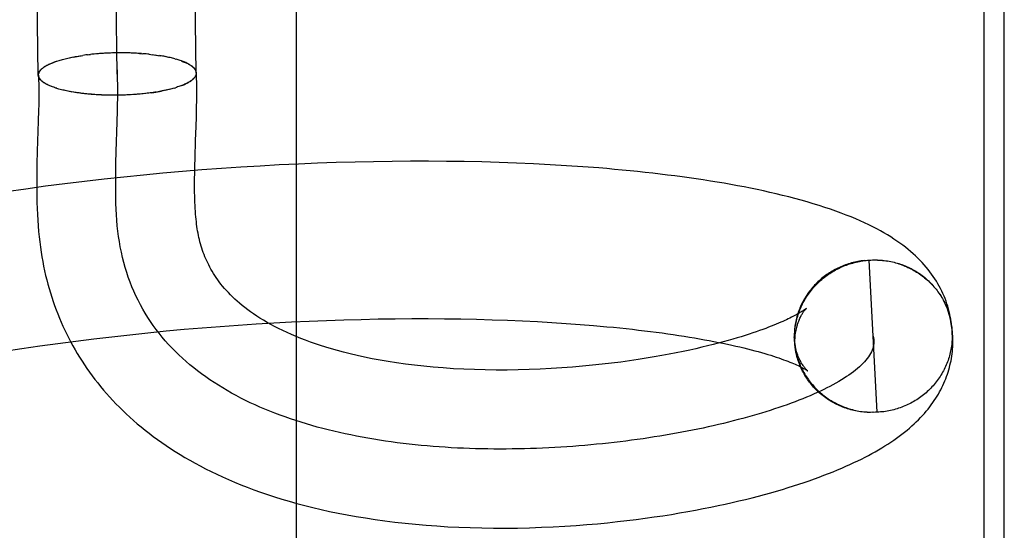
# Model space of a CAD drawing. Header units: inches. Extents: x 0 to 184, y 0 to 119.
# Tile 101 of 114: x 110.3338 to 110.4585, y 44.6129 to 44.6775. Entities that reach past the tile are written whole.
import ezdxf

# ---------------------------------------------------------------- set-up
doc = ezdxf.new("R2010")
doc.units = ezdxf.units.IN
doc.header["$LTSCALE"] = 10.121375
doc.header["$MEASUREMENT"] = 0
doc.linetypes.add('HIDDEN', pattern=[0.2, 0.1, -0.1])
doc.layers.add('DEFAULT_2', color=8, linetype='HIDDEN')

msp = doc.modelspace()

# ---------------------------------------------------------------- linework, layer by layer
at = {"layer": 'DEFAULT_2', "color": 8, "linetype": 'HIDDEN'}
for p, q in [((110.33611, 44.6705), (110.3339, 44.84588)), ((110.35611, 44.67075), (110.3539, 44.84604)), ((110.34611, 44.67062), (110.34405, 44.83339)), ((110.36881, 44.45813), (110.36881, 44.83313)), ((110.45588, 44.8331), (110.45588, 44.45816)), ((110.45846, 44.46103), (110.45846, 44.83024)), ((110.33951, 44.67255), (110.3397, 44.6726)), ((110.33968, 44.67259), (110.33987, 44.67264)), ((110.33984, 44.67263), (110.34005, 44.67268)), ((110.34001, 44.67267), (110.34023, 44.67272)), ((110.34019, 44.67271), (110.34041, 44.67276)), ((110.34054, 44.67278), (110.34177, 44.67298)), ((110.34233, 44.67306), (110.34254, 44.67308)), ((110.34252, 44.67308), (110.34274, 44.67311)), ((110.34294, 44.67313), (110.34271, 44.6731)), ((110.34314, 44.67315), (110.3429, 44.67312)), ((110.34334, 44.67317), (110.34309, 44.67314)), ((110.34354, 44.67318), (110.34329, 44.67316)), ((110.34375, 44.6732), (110.34349, 44.67318)), ((110.34396, 44.67321), (110.34368, 44.67319)), ((110.34416, 44.67323), (110.34388, 44.67321)), ((110.34437, 44.67324), (110.34408, 44.67322)), ((110.34458, 44.67325), (110.34428, 44.67323)), ((110.34479, 44.67326), (110.34448, 44.67325)), ((110.345, 44.67327), (110.34469, 44.67326)), ((110.34521, 44.67328), (110.34489, 44.67327)), ((110.34542, 44.67329), (110.34509, 44.67328)), ((110.34563, 44.6733), (110.34529, 44.67328)), ((110.34584, 44.6733), (110.3455, 44.67329)), ((110.34605, 44.6733), (110.3457, 44.67329)), ((110.34626, 44.67331), (110.34591, 44.6733)), ((110.34647, 44.67331), (110.34611, 44.6733)), ((110.34668, 44.67331), (110.34633, 44.6733)), ((110.3469, 44.67331), (110.34655, 44.6733)), ((110.34711, 44.6733), (110.34677, 44.6733)), ((110.34732, 44.6733), (110.34699, 44.6733)), ((110.34753, 44.6733), (110.34721, 44.6733)), ((110.34773, 44.67329), (110.34743, 44.67329)), ((110.34794, 44.67328), (110.34765, 44.67329)), ((110.34815, 44.67327), (110.34787, 44.67328)), ((110.34836, 44.67326), (110.34808, 44.67327)), ((110.34856, 44.67325), (110.3483, 44.67326)), ((110.34877, 44.67324), (110.34851, 44.67325)), ((110.35016, 44.67313), (110.35038, 44.6731)), ((110.35035, 44.67311), (110.35058, 44.67307)), ((110.35054, 44.67308), (110.35077, 44.67305)), ((110.35073, 44.67306), (110.35097, 44.67302)), ((110.35092, 44.67304), (110.35116, 44.67299)), ((110.3511, 44.67301), (110.35135, 44.67297)), ((110.35129, 44.67298), (110.35153, 44.67294)), ((110.35164, 44.67293), (110.35147, 44.67296)), ((110.35182, 44.6729), (110.35153, 44.67294)), ((110.35199, 44.67287), (110.35172, 44.67291)), ((110.35216, 44.67284), (110.3519, 44.67288)), ((110.35233, 44.6728), (110.35208, 44.67284)), ((110.35249, 44.67277), (110.35225, 44.67281)), ((110.35265, 44.67274), (110.35242, 44.67277)), ((110.35281, 44.6727), (110.35259, 44.67274)), ((110.35297, 44.67266), (110.35276, 44.6727)), ((110.35312, 44.67263), (110.35292, 44.67266)), ((110.35327, 44.67259), (110.35308, 44.67262)), ((110.35342, 44.67255), (110.35324, 44.67259)), ((110.35339, 44.67254), (110.35354, 44.6725)), ((110.33741, 44.67184), (110.33757, 44.67191)), ((110.33752, 44.67189), (110.33769, 44.67196)), ((110.33764, 44.67195), (110.33781, 44.67201)), ((110.33776, 44.672), (110.33793, 44.67206)), ((110.33789, 44.67205), (110.33805, 44.67211)), ((110.33802, 44.6721), (110.33818, 44.67216)), ((110.35575, 44.67), (110.35566, 44.66994)), ((110.35581, 44.67006), (110.35572, 44.66999)), ((110.33769, 44.66909), (110.33753, 44.66915)), ((110.33781, 44.66904), (110.33765, 44.6691)), ((110.33793, 44.669), (110.33777, 44.66905)), ((110.33806, 44.66895), (110.33789, 44.669)), ((110.33819, 44.66891), (110.33802, 44.66895)), ((110.33832, 44.66886), (110.33816, 44.66891)), ((110.33846, 44.66882), (110.33832, 44.66886)), ((110.35241, 44.66861), (110.35217, 44.66856)), ((110.35258, 44.66865), (110.35234, 44.6686)), ((110.35274, 44.66869), (110.35251, 44.66864)), ((110.3529, 44.66873), (110.35268, 44.66868)), ((110.35305, 44.66877), (110.35285, 44.66872)), ((110.3532, 44.66881), (110.35301, 44.66876)), ((110.35335, 44.66885), (110.35317, 44.66881)), ((110.35332, 44.66885), (110.35349, 44.6689)), ((110.33988, 44.66845), (110.33968, 44.6685)), ((110.34005, 44.66842), (110.33985, 44.66847)), ((110.34023, 44.66839), (110.34002, 44.66843)), ((110.34042, 44.66835), (110.34019, 44.6684)), ((110.3406, 44.66832), (110.34037, 44.66837)), ((110.34073, 44.66831), (110.34055, 44.66834)), ((110.34091, 44.66828), (110.3406, 44.66832)), ((110.3411, 44.66825), (110.34079, 44.66829)), ((110.34129, 44.66823), (110.34098, 44.66826)), ((110.34148, 44.6682), (110.34118, 44.66823)), ((110.34167, 44.66818), (110.34137, 44.66821)), ((110.34187, 44.66815), (110.34157, 44.66818)), ((110.34207, 44.66813), (110.34177, 44.66816)), ((110.34226, 44.66811), (110.34198, 44.66813)), ((110.34247, 44.66809), (110.34218, 44.66811)), ((110.34267, 44.66807), (110.34239, 44.66809)), ((110.34287, 44.66806), (110.3426, 44.66807)), ((110.34308, 44.66804), (110.34281, 44.66805)), ((110.34329, 44.66802), (110.34302, 44.66804)), ((110.3435, 44.66801), (110.34324, 44.66802)), ((110.34371, 44.668), (110.34345, 44.66801)), ((110.34392, 44.66799), (110.34367, 44.668)), ((110.34413, 44.66798), (110.34389, 44.66798)), ((110.34566, 44.66794), (110.34542, 44.66795)), ((110.34589, 44.66794), (110.34564, 44.66794)), ((110.34611, 44.66794), (110.34585, 44.66794)), ((110.34632, 44.66795), (110.34607, 44.66795)), ((110.34652, 44.66795), (110.34629, 44.66795)), ((110.34737, 44.66798), (110.34716, 44.66797)), ((110.3478, 44.668), (110.34755, 44.66799)), ((110.34801, 44.66802), (110.34775, 44.668)), ((110.34823, 44.66803), (110.34795, 44.66801)), ((110.34835, 44.66804), (110.34815, 44.66802)), ((110.34855, 44.66805), (110.34823, 44.66803)), ((110.34875, 44.66807), (110.34844, 44.66805)), ((110.34895, 44.66809), (110.34865, 44.66806)), ((110.34915, 44.66811), (110.34886, 44.66808)), ((110.34934, 44.66813), (110.34907, 44.6681)), ((110.34954, 44.66815), (110.34928, 44.66812)), ((110.34973, 44.66817), (110.34948, 44.66814)), ((110.34992, 44.66819), (110.34969, 44.66816)), ((110.35011, 44.66821), (110.34989, 44.66819)), ((110.3503, 44.66824), (110.35009, 44.66821)), ((110.35048, 44.66826), (110.3503, 44.66824)), ((110.35048, 44.66826), (110.35173, 44.66847)), ((110.35208, 44.66854), (110.35181, 44.66849)), ((110.35225, 44.66858), (110.35199, 44.66853)), ((110.35613, 44.66522), (110.35616, 44.66654)), ((110.33614, 44.66605), (110.33611, 44.66465)), ((110.34611, 44.66455), (110.34615, 44.66603)), ((110.35609, 44.66397), (110.35613, 44.66522)), ((110.33611, 44.66465), (110.33598, 44.66089)), ((110.34599, 44.66082), (110.34611, 44.66455)), ((110.33598, 44.66089), (110.33594, 44.65928)), ((110.34595, 44.65933), (110.34599, 44.66082)), ((110.35594, 44.65898), (110.35597, 44.66001)), ((110.35592, 44.65798), (110.35594, 44.65898)), ((110.3593, 44.65868), (110.35684, 44.65849)), ((110.36175, 44.65884), (110.3593, 44.65868)), ((110.3642, 44.65899), (110.36175, 44.65884)), ((110.36663, 44.65912), (110.3642, 44.65899)), ((110.36905, 44.65924), (110.36663, 44.65912)), ((110.37146, 44.65934), (110.36905, 44.65924)), ((110.37385, 44.65942), (110.37146, 44.65934)), ((110.37623, 44.65949), (110.37385, 44.65942)), ((110.37858, 44.65954), (110.37623, 44.65949)), ((110.38092, 44.65957), (110.37858, 44.65954)), ((110.38324, 44.65959), (110.38092, 44.65957)), ((110.38554, 44.65959), (110.38324, 44.65959)), ((110.38782, 44.65958), (110.38554, 44.65959)), ((110.39007, 44.65955), (110.38782, 44.65958)), ((110.39229, 44.6595), (110.39007, 44.65955)), ((110.3945, 44.65944), (110.39229, 44.6595)), ((110.39667, 44.65936), (110.3945, 44.65944)), ((110.39882, 44.65927), (110.39667, 44.65936)), ((110.40093, 44.65916), (110.39882, 44.65927)), ((110.40302, 44.65903), (110.40093, 44.65916)), ((110.40508, 44.65889), (110.40302, 44.65903)), ((110.34694, 44.65759), (110.34445, 44.65733)), ((110.34942, 44.65784), (110.34694, 44.65759)), ((110.3519, 44.65808), (110.34942, 44.65784)), ((110.35437, 44.65829), (110.3519, 44.65808)), ((110.35684, 44.65849), (110.35437, 44.65829)), ((110.33701, 44.65642), (110.33453, 44.65608)), ((110.33949, 44.65674), (110.33701, 44.65642)), ((110.34197, 44.65704), (110.33949, 44.65674)), ((110.34445, 44.65733), (110.34197, 44.65704)), ((110.33453, 44.65608), (110.33206, 44.65573)), ((110.44054, 44.64701), (110.44094, 44.64705)), ((110.44074, 44.64703), (110.44115, 44.64707)), ((110.44095, 44.64705), (110.44136, 44.64708)), ((110.44236, 44.62784), (110.44136, 44.64708)), ((110.45123, 44.64095), (110.45158, 44.63982)), ((110.35687, 44.63852), (110.35915, 44.6387)), ((110.35915, 44.6387), (110.36142, 44.63887)), ((110.36142, 44.63887), (110.36369, 44.63902)), ((110.36369, 44.63902), (110.36594, 44.63915)), ((110.36594, 44.63915), (110.36818, 44.63927)), ((110.36818, 44.63927), (110.37041, 44.63937)), ((110.37041, 44.63937), (110.37263, 44.63946)), ((110.37263, 44.63946), (110.37482, 44.63953)), ((110.37482, 44.63953), (110.377, 44.63959)), ((110.377, 44.63959), (110.37916, 44.63964)), ((110.37916, 44.63964), (110.3813, 44.63967)), ((110.3813, 44.63967), (110.38342, 44.63968)), ((110.38342, 44.63968), (110.38551, 44.63968)), ((110.38551, 44.63968), (110.38757, 44.63967)), ((110.38757, 44.63967), (110.38961, 44.63964)), ((110.38961, 44.63964), (110.39161, 44.6396)), ((110.39161, 44.6396), (110.39359, 44.63955)), ((110.39359, 44.63955), (110.39554, 44.63948)), ((110.39554, 44.63948), (110.39745, 44.6394)), ((110.39745, 44.6394), (110.39932, 44.63931)), ((110.39932, 44.63931), (110.40116, 44.6392)), ((110.40116, 44.6392), (110.40296, 44.63908)), ((110.40296, 44.63908), (110.40473, 44.63895)), ((110.40473, 44.63895), (110.40645, 44.63881)), ((110.34542, 44.6374), (110.34771, 44.63765)), ((110.34771, 44.63765), (110.35, 44.63789)), ((110.35, 44.63789), (110.35229, 44.63812)), ((110.35229, 44.63812), (110.35458, 44.63833)), ((110.35458, 44.63833), (110.35687, 44.63852)), ((110.43186, 44.63754), (110.43186, 44.63734)), ((110.45184, 44.63809), (110.45186, 44.63764)), ((110.45194, 44.6364), (110.45193, 44.63752)), ((110.33404, 44.6359), (110.3363, 44.63623)), ((110.3363, 44.63623), (110.33857, 44.63654)), ((110.33857, 44.63654), (110.34085, 44.63684)), ((110.34085, 44.63684), (110.34313, 44.63713)), ((110.34313, 44.63713), (110.34542, 44.6374)), ((110.43189, 44.63673), (110.43193, 44.63634)), ((110.43191, 44.63653), (110.43196, 44.63613)), ((110.43193, 44.63633), (110.43198, 44.63593)), ((110.3318, 44.63555), (110.33404, 44.6359)), ((110.43196, 44.63612), (110.43201, 44.63573)), ((110.43199, 44.63592), (110.43205, 44.63553)), ((110.43211, 44.63526), (110.43203, 44.63572)), ((110.43207, 44.63552), (110.43215, 44.63508)), ((110.43219, 44.63492), (110.43214, 44.63513)), ((110.44194, 44.62783), (110.44152, 44.62782)), ((110.44215, 44.62783), (110.44173, 44.62782)), ((110.44236, 44.62784), (110.44194, 44.62782)), ((110.44257, 44.62785), (110.44215, 44.62783))]:
    msp.add_line(p, q, dxfattribs=at)
for points in [[(110.3386, 44.6723), (110.33874, 44.67234), (110.33889, 44.67239), (110.33904, 44.67243), (110.33919, 44.67247), (110.33935, 44.67251), (110.33951, 44.67255)], [(110.34036, 44.67275), (110.3406, 44.67279), (110.34078, 44.67283), (110.34098, 44.67286)], [(110.34117, 44.67289), (110.34137, 44.67292), (110.34156, 44.67295), (110.34177, 44.67298)], [(110.34234, 44.67306), (110.34215, 44.67304), (110.34196, 44.67301), (110.34177, 44.67298)], [(110.34917, 44.67321), (110.34897, 44.67323), (110.34873, 44.67324)], [(110.34894, 44.67323), (110.34915, 44.67321), (110.34936, 44.67319)], [(110.35016, 44.67313), (110.34997, 44.67315), (110.34977, 44.67317), (110.34957, 44.67318), (110.34937, 44.6732)], [(110.35614, 44.67077), (110.35614, 44.67079), (110.35613, 44.67084), (110.35612, 44.6709), (110.35611, 44.67096), (110.35609, 44.67101), (110.35607, 44.67107), (110.35604, 44.67112), (110.35601, 44.67118), (110.35597, 44.67124), (110.35593, 44.67129), (110.35588, 44.67135), (110.35583, 44.6714), (110.35578, 44.67145), (110.35572, 44.67151), (110.35566, 44.67156), (110.35559, 44.67161), (110.35552, 44.67167), (110.35544, 44.67172), (110.35536, 44.67177), (110.35528, 44.67182), (110.35519, 44.67187), (110.3551, 44.67192), (110.35501, 44.67197), (110.35491, 44.67202), (110.3548, 44.67207), (110.35469, 44.67211), (110.35458, 44.67216), (110.35447, 44.67221), (110.35435, 44.67225), (110.35423, 44.6723), (110.3541, 44.67234), (110.35397, 44.67238), (110.35384, 44.67243), (110.3537, 44.67247), (110.35356, 44.67251)], [(110.33611, 44.6705), (110.33611, 44.6705), (110.33611, 44.67056), (110.33612, 44.67062), (110.33613, 44.67068), (110.33615, 44.67074), (110.33617, 44.6708), (110.3362, 44.67086), (110.33623, 44.67092), (110.33627, 44.67098), (110.33631, 44.67104), (110.33636, 44.6711), (110.33641, 44.67116), (110.33647, 44.67122), (110.33653, 44.67128), (110.3366, 44.67134), (110.33667, 44.67139), (110.33675, 44.67145), (110.33683, 44.67151), (110.33691, 44.67157), (110.337, 44.67162), (110.3371, 44.67168), (110.3372, 44.67173), (110.3373, 44.67179), (110.33741, 44.67184)], [(110.33614, 44.67048), (110.33614, 44.67051), (110.33614, 44.67056), (110.33615, 44.67062), (110.33616, 44.67068), (110.33617, 44.67074), (110.3362, 44.6708), (110.33622, 44.67086), (110.33625, 44.67091), (110.33629, 44.67097), (110.33633, 44.67103), (110.33637, 44.67109), (110.33642, 44.67114), (110.33647, 44.6712), (110.33653, 44.67126), (110.33659, 44.67131), (110.33666, 44.67137), (110.33673, 44.67143), (110.33681, 44.67148), (110.33689, 44.67154), (110.33698, 44.67159), (110.33706, 44.67165), (110.33716, 44.6717), (110.33726, 44.67175), (110.33736, 44.6718), (110.33746, 44.67186)], [(110.33815, 44.67215), (110.33832, 44.6722), (110.33845, 44.67225)], [(110.33829, 44.6722), (110.33843, 44.67225), (110.33858, 44.67229)], [(110.34615, 44.66603), (110.34616, 44.66677), (110.34617, 44.66759), (110.34617, 44.6684), (110.34617, 44.6692), (110.34616, 44.67001), (110.34613, 44.6708), (110.3461, 44.67159)], [(110.35423, 44.67228), (110.35436, 44.67223), (110.35448, 44.67219), (110.3546, 44.67214), (110.35471, 44.67209), (110.35482, 44.67204), (110.35493, 44.67199), (110.35503, 44.67194), (110.35513, 44.67189), (110.35522, 44.67183), (110.35531, 44.67178), (110.35539, 44.67173), (110.35547, 44.67167), (110.35555, 44.67162), (110.35562, 44.67156), (110.35569, 44.67151), (110.35575, 44.67145), (110.3558, 44.67139), (110.35586, 44.67134), (110.3559, 44.67128), (110.35594, 44.67122), (110.35598, 44.67117), (110.35602, 44.67111), (110.35604, 44.67105), (110.35607, 44.67099), (110.35608, 44.67093), (110.3561, 44.67087), (110.35611, 44.67081), (110.35611, 44.67076), (110.35611, 44.67075)], [(110.33758, 44.66914), (110.33742, 44.6692), (110.33731, 44.66925), (110.3372, 44.6693), (110.3371, 44.66935), (110.33701, 44.66941), (110.33692, 44.66946), (110.33683, 44.66951), (110.33675, 44.66957), (110.33667, 44.66963), (110.3366, 44.66968), (110.33654, 44.66974), (110.33647, 44.6698), (110.33642, 44.66985), (110.33636, 44.66991), (110.33632, 44.66997), (110.33627, 44.67003), (110.33624, 44.67009), (110.3362, 44.67014), (110.33618, 44.6702), (110.33615, 44.67026), (110.33613, 44.67032), (110.33612, 44.67038), (110.33611, 44.67044), (110.33611, 44.6705)], [(110.33614, 44.67048), (110.33615, 44.66993), (110.33617, 44.66932), (110.33617, 44.66869), (110.33617, 44.66805), (110.33617, 44.6674), (110.33616, 44.66673), (110.33614, 44.66605)], [(110.33747, 44.66919), (110.33736, 44.66924), (110.33726, 44.66929), (110.33716, 44.66934), (110.33707, 44.66939), (110.33698, 44.66944), (110.33689, 44.6695), (110.33681, 44.66955), (110.33674, 44.6696), (110.33666, 44.66966), (110.3366, 44.66971), (110.33653, 44.66977), (110.33648, 44.66982), (110.33642, 44.66988), (110.33637, 44.66993), (110.33633, 44.66999), (110.33629, 44.67005), (110.33625, 44.6701), (110.33622, 44.67016), (110.3362, 44.67022), (110.33618, 44.67027), (110.33616, 44.67033), (110.33615, 44.67039), (110.33614, 44.67045), (110.33614, 44.67048)], [(110.35569, 44.66995), (110.35559, 44.66988), (110.35551, 44.66982), (110.35544, 44.66977), (110.35536, 44.66971), (110.35527, 44.66966), (110.35518, 44.6696), (110.35508, 44.66955), (110.35498, 44.66949), (110.35488, 44.66944), (110.35477, 44.66939), (110.35466, 44.66933), (110.35454, 44.66928), (110.35442, 44.66923), (110.3543, 44.66918), (110.35417, 44.66913), (110.35404, 44.66908), (110.3539, 44.66903), (110.35376, 44.66899), (110.35362, 44.66894), (110.35347, 44.6689)], [(110.35429, 44.66917), (110.35441, 44.66922), (110.35453, 44.66927), (110.35464, 44.66932), (110.35475, 44.66937), (110.35486, 44.66942), (110.35496, 44.66947), (110.35506, 44.66952), (110.35515, 44.66957), (110.35524, 44.66962), (110.35533, 44.66968), (110.35541, 44.66973), (110.35548, 44.66978), (110.35556, 44.66984), (110.35563, 44.66989)], [(110.35611, 44.67075), (110.35611, 44.6707), (110.3561, 44.67064), (110.35609, 44.67058), (110.35608, 44.67052), (110.35606, 44.67046), (110.35603, 44.6704), (110.356, 44.67034), (110.35597, 44.67028), (110.35593, 44.67023), (110.35588, 44.67017), (110.35583, 44.67011), (110.35578, 44.67005)], [(110.35581, 44.67006), (110.35586, 44.67011), (110.35591, 44.67017), (110.35595, 44.67022), (110.35599, 44.67028), (110.35602, 44.67033), (110.35605, 44.67039), (110.35608, 44.67045), (110.3561, 44.6705), (110.35612, 44.67056), (110.35613, 44.67062), (110.35614, 44.67067), (110.35614, 44.67073), (110.35614, 44.67077)], [(110.35616, 44.66654), (110.35617, 44.66723), (110.35617, 44.66794), (110.35617, 44.66868), (110.35617, 44.66943), (110.35615, 44.67022), (110.35614, 44.67077)], [(110.33953, 44.66853), (110.33937, 44.66857), (110.3392, 44.6686), (110.33904, 44.66864), (110.33889, 44.66869), (110.33873, 44.66873), (110.33858, 44.66877), (110.33844, 44.66881), (110.33829, 44.66886)], [(110.3397, 44.66849), (110.33952, 44.66854), (110.33936, 44.66858)], [(110.34544, 44.66794), (110.34521, 44.66794), (110.34499, 44.66795), (110.34477, 44.66795), (110.34455, 44.66796), (110.34433, 44.66797), (110.34411, 44.66797)], [(110.34759, 44.66799), (110.34734, 44.66798), (110.34714, 44.66797), (110.34693, 44.66796), (110.34673, 44.66796), (110.34652, 44.66795)], [(110.35107, 44.66835), (110.35088, 44.66832), (110.35068, 44.66829), (110.35048, 44.66826)], [(110.35191, 44.66851), (110.35163, 44.66845), (110.35145, 44.66842), (110.35126, 44.66839)], [(110.35597, 44.66001), (110.35604, 44.6622), (110.35609, 44.66397)], [(110.33594, 44.65928), (110.33593, 44.65846), (110.33591, 44.65763), (110.33591, 44.6568), (110.33591, 44.65598), (110.33592, 44.65517), (110.33594, 44.65438), (110.33596, 44.65361), (110.336, 44.65285), (110.33604, 44.65212), (110.33609, 44.65141), (110.33615, 44.65072), (110.33621, 44.65004), (110.33629, 44.64938), (110.33637, 44.64874), (110.33646, 44.64811), (110.33656, 44.64749), (110.33667, 44.64689), (110.33679, 44.6463), (110.33691, 44.64572), (110.33704, 44.64515), (110.33718, 44.64459), (110.33732, 44.64404), (110.33748, 44.64349), (110.33764, 44.64294), (110.33781, 44.6424), (110.33799, 44.64186), (110.33818, 44.64133), (110.33837, 44.6408), (110.33857, 44.64027), (110.33879, 44.63975), (110.33901, 44.63924), (110.33923, 44.63872), (110.33947, 44.63822), (110.33971, 44.63772), (110.33996, 44.63722), (110.34022, 44.63672), (110.34049, 44.63623), (110.34077, 44.63575), (110.34105, 44.63527), (110.34134, 44.63479), (110.34165, 44.63431), (110.34196, 44.63384), (110.34227, 44.63338), (110.3426, 44.63291), (110.34294, 44.63245), (110.34328, 44.632), (110.34364, 44.63154), (110.344, 44.6311), (110.34437, 44.63065), (110.34475, 44.63021), (110.34514, 44.62977), (110.34554, 44.62934), (110.34595, 44.62891), (110.34638, 44.62848), (110.34681, 44.62806), (110.34725, 44.62763), (110.3477, 44.62722), (110.34817, 44.6268), (110.34864, 44.62639), (110.34913, 44.62599), (110.34963, 44.62558), (110.35014, 44.62518), (110.35066, 44.62479), (110.35119, 44.6244), (110.35174, 44.62401), (110.3523, 44.62362), (110.35287, 44.62324), (110.35346, 44.62287), (110.35406, 44.62249), (110.35468, 44.62212), (110.35531, 44.62176), (110.35596, 44.6214), (110.35662, 44.62104), (110.3573, 44.62069), (110.358, 44.62034), (110.35871, 44.62), (110.35945, 44.61966), (110.3602, 44.61932), (110.36097, 44.619), (110.36176, 44.61867), (110.36257, 44.61835), (110.3634, 44.61804), (110.36425, 44.61774), (110.36513, 44.61744), (110.36602, 44.61715), (110.36694, 44.61686), (110.36789, 44.61658), (110.36886, 44.61631), (110.36985, 44.61604), (110.37087, 44.61579), (110.37192, 44.61554), (110.37299, 44.6153), (110.37409, 44.61508), (110.37522, 44.61486), (110.37637, 44.61465), (110.37755, 44.61446), (110.37876, 44.61427), (110.38, 44.6141), (110.38127, 44.61394), (110.38256, 44.6138), (110.38388, 44.61367), (110.38523, 44.61355), (110.38659, 44.61345), (110.38798, 44.61336), (110.38939, 44.61329), (110.39082, 44.61324), (110.39228, 44.6132), (110.39376, 44.61318), (110.39526, 44.61318), (110.39679, 44.61319), (110.39831, 44.61323), (110.39983, 44.61328), (110.40133, 44.61334), (110.4028, 44.61343), (110.40422, 44.61352), (110.4056, 44.61363), (110.40692, 44.61374), (110.40821, 44.61386), (110.40945, 44.614), (110.41066, 44.61413), (110.41184, 44.61428), (110.41299, 44.61443), (110.41412, 44.61459), (110.41522, 44.61475), (110.41629, 44.61492), (110.41733, 44.6151), (110.41836, 44.61528), (110.41935, 44.61546), (110.42033, 44.61564), (110.42127, 44.61583), (110.4222, 44.61602), (110.4231, 44.61622), (110.42399, 44.61642), (110.42485, 44.61662), (110.42569, 44.61682), (110.42651, 44.61703), (110.42731, 44.61723), (110.4281, 44.61744), (110.42887, 44.61765), (110.42962, 44.61787), (110.43035, 44.61808), (110.43107, 44.6183), (110.43176, 44.61852), (110.43245, 44.61874), (110.43311, 44.61896), (110.43376, 44.61918), (110.4344, 44.61941), (110.43501, 44.61963), (110.43562, 44.61986), (110.4362, 44.62008), (110.43677, 44.62031), (110.43733, 44.62054), (110.43787, 44.62077), (110.4384, 44.621), (110.43891, 44.62123), (110.43941, 44.62146), (110.43989, 44.62169), (110.44036, 44.62192), (110.44082, 44.62215), (110.44127, 44.62238), (110.4417, 44.62262), (110.44212, 44.62285), (110.44254, 44.62309), (110.44294, 44.62333), (110.44333, 44.62357), (110.44372, 44.62381), (110.44409, 44.62406), (110.44445, 44.6243), (110.44481, 44.62455), (110.44515, 44.62481), (110.44549, 44.62506), (110.44582, 44.62532), (110.44614, 44.62557), (110.44644, 44.62583), (110.44674, 44.6261), (110.44703, 44.62636), (110.44731, 44.62663), (110.44759, 44.62689), (110.44785, 44.62716), (110.4481, 44.62743), (110.44834, 44.6277), (110.44857, 44.62797), (110.4488, 44.62824), (110.44901, 44.62851), (110.44921, 44.62879), (110.44941, 44.62906), (110.44959, 44.62933), (110.44977, 44.6296), (110.44994, 44.62987), (110.45011, 44.63014), (110.45026, 44.63041), (110.45041, 44.63069), (110.45055, 44.63097), (110.45068, 44.63124), (110.45081, 44.63152), (110.45093, 44.6318), (110.45105, 44.63208), (110.45115, 44.63236), (110.45125, 44.63264)], [(110.34638, 44.64943), (110.34628, 44.65009), (110.3462, 44.65076), (110.34612, 44.65144), (110.34606, 44.65213), (110.34601, 44.65282), (110.34598, 44.65352), (110.34595, 44.65423), (110.34593, 44.65495), (110.34591, 44.65567), (110.34591, 44.65639), (110.34591, 44.65712), (110.34592, 44.65786), (110.34593, 44.65859), (110.34595, 44.65933)], [(110.45186, 44.63764), (110.45185, 44.63793), (110.45184, 44.63826), (110.45181, 44.6386), (110.45178, 44.63893), (110.45174, 44.63927), (110.45168, 44.6396), (110.45162, 44.63993), (110.45155, 44.64026), (110.45148, 44.64059), (110.45139, 44.64092), (110.45129, 44.64125), (110.45119, 44.64157), (110.45108, 44.64189), (110.45096, 44.64222), (110.45083, 44.64253), (110.45069, 44.64285), (110.45054, 44.64316), (110.45038, 44.64348), (110.45022, 44.64379), (110.45004, 44.6441), (110.44986, 44.64441), (110.44967, 44.64471), (110.44946, 44.64501), (110.44925, 44.64531), (110.44903, 44.64561), (110.4488, 44.64591), (110.44856, 44.6462), (110.44831, 44.64649), (110.44805, 44.64678), (110.44778, 44.64706), (110.4475, 44.64734), (110.44721, 44.64762), (110.4469, 44.64789), (110.44659, 44.64817), (110.44627, 44.64844), (110.44594, 44.64871), (110.44559, 44.64897), (110.44523, 44.64923), (110.44486, 44.64949), (110.44448, 44.64975), (110.44408, 44.65001), (110.44366, 44.65027), (110.44322, 44.65053), (110.44277, 44.65078), (110.4423, 44.65104), (110.44181, 44.65129), (110.4413, 44.65155), (110.44077, 44.6518), (110.44022, 44.65205), (110.43964, 44.6523), (110.43905, 44.65255), (110.43843, 44.65279), (110.43779, 44.65304), (110.43713, 44.65328), (110.43645, 44.65352), (110.43574, 44.65376), (110.43501, 44.65399), (110.43427, 44.65422), (110.4335, 44.65445), (110.43273, 44.65466), (110.43195, 44.65488), (110.43115, 44.65508), (110.43036, 44.65528), (110.42956, 44.65547), (110.42877, 44.65566), (110.42796, 44.65583), (110.42715, 44.65601), (110.42633, 44.65617), (110.42551, 44.65634), (110.42467, 44.6565), (110.42382, 44.65665), (110.42296, 44.6568), (110.4221, 44.65695), (110.42123, 44.65709), (110.42034, 44.65723), (110.41945, 44.65736), (110.41856, 44.65749), (110.41765, 44.65762), (110.41673, 44.65774), (110.41581, 44.65785), (110.41488, 44.65797), (110.41393, 44.65808), (110.41298, 44.65818), (110.41202, 44.65829), (110.41106, 44.65838), (110.41008, 44.65848), (110.4091, 44.65857), (110.4081, 44.65866), (110.4071, 44.65874), (110.40508, 44.65889)], [(110.43342, 44.64101), (110.43342, 44.64101), (110.43342, 44.64101), (110.43341, 44.641), (110.43339, 44.64099), (110.43337, 44.64097), (110.43335, 44.64095), (110.43332, 44.64093), (110.43328, 44.6409), (110.43323, 44.64087), (110.43318, 44.64083), (110.43312, 44.64079), (110.43305, 44.64074), (110.43298, 44.64069), (110.43289, 44.64063), (110.4328, 44.64057), (110.43269, 44.64051), (110.43258, 44.64044), (110.43246, 44.64036), (110.43232, 44.64029), (110.43218, 44.64021), (110.43203, 44.64012), (110.43186, 44.64004), (110.43169, 44.63994), (110.43151, 44.63985), (110.43131, 44.63975), (110.4311, 44.63965), (110.43088, 44.63955), (110.43065, 44.63944), (110.43041, 44.63933), (110.43015, 44.63922), (110.42987, 44.6391), (110.42958, 44.63898), (110.42928, 44.63885), (110.42895, 44.63872), (110.42861, 44.63859), (110.42825, 44.63845), (110.42786, 44.63831), (110.42746, 44.63817), (110.42704, 44.63802), (110.4266, 44.63787), (110.42614, 44.63772), (110.42565, 44.63756), (110.42515, 44.6374), (110.42461, 44.63724), (110.42406, 44.63708), (110.42348, 44.63691), (110.42287, 44.63675), (110.42224, 44.63658), (110.42157, 44.63641), (110.42088, 44.63623), (110.42016, 44.63606), (110.4194, 44.63588), (110.41861, 44.63571), (110.41778, 44.63553), (110.41692, 44.63536), (110.41602, 44.63518), (110.41509, 44.63501), (110.41412, 44.63484), (110.41312, 44.63467), (110.41208, 44.63451), (110.411, 44.63435), (110.40989, 44.63419), (110.40873, 44.63405), (110.40754, 44.63391), (110.40631, 44.63378), (110.40505, 44.63365), (110.40375, 44.63354), (110.40242, 44.63344), (110.40106, 44.63336), (110.39969, 44.63329), (110.39829, 44.63324), (110.39689, 44.6332), (110.39549, 44.63318), (110.39409, 44.63318), (110.39271, 44.6332), (110.39135, 44.63323), (110.39001, 44.63328), (110.38869, 44.63335), (110.3874, 44.63344), (110.38614, 44.63354), (110.38492, 44.63366), (110.38374, 44.63379), (110.3826, 44.63393), (110.3815, 44.63409), (110.38044, 44.63425), (110.37941, 44.63442), (110.37841, 44.63461), (110.37744, 44.63481), (110.37651, 44.63501), (110.37562, 44.63522), (110.37478, 44.63543), (110.37399, 44.63564), (110.37325, 44.63585), (110.37254, 44.63606), (110.37186, 44.63628), (110.3712, 44.6365), (110.37057, 44.63672), (110.36995, 44.63694), (110.36935, 44.63718), (110.36876, 44.63742), (110.36819, 44.63766), (110.36762, 44.63791), (110.36708, 44.63817), (110.36655, 44.63842), (110.36604, 44.63869), (110.36555, 44.63895), (110.36508, 44.63921), (110.36463, 44.63948), (110.36419, 44.63974), (110.36378, 44.64001), (110.36338, 44.64028), (110.36299, 44.64054), (110.36263, 44.64081), (110.36227, 44.64108), (110.36194, 44.64135), (110.36161, 44.64162), (110.3613, 44.64189), (110.361, 44.64216), (110.36071, 44.64243), (110.36044, 44.6427), (110.36018, 44.64297), (110.35993, 44.64324), (110.35969, 44.64351), (110.35946, 44.64379), (110.35924, 44.64406), (110.35903, 44.64433), (110.35883, 44.6446), (110.35864, 44.64487), (110.35847, 44.64513), (110.3583, 44.6454), (110.35813, 44.64567), (110.35798, 44.64594), (110.35784, 44.6462), (110.3577, 44.64647), (110.35757, 44.64673), (110.35744, 44.647), (110.35733, 44.64726), (110.35722, 44.64752), (110.35711, 44.64779), (110.35701, 44.64805), (110.35692, 44.64832), (110.35683, 44.64859), (110.35674, 44.64886), (110.35666, 44.64913), (110.35659, 44.64941), (110.35652, 44.64968), (110.35646, 44.64995), (110.3564, 44.65022), (110.35635, 44.65049), (110.35629, 44.65077), (110.35625, 44.65105), (110.3562, 44.65133), (110.35616, 44.65163), (110.35613, 44.65193), (110.35609, 44.65225), (110.35606, 44.65257), (110.35603, 44.65291), (110.35601, 44.65327), (110.35598, 44.65363), (110.35596, 44.65401), (110.35595, 44.6544), (110.35593, 44.65481), (110.35592, 44.65522), (110.35591, 44.65565), (110.35591, 44.6561), (110.35591, 44.65655), (110.35591, 44.65701), (110.35591, 44.65749), (110.35592, 44.65798)], [(110.44186, 44.63746), (110.4419, 44.63727), (110.44193, 44.63708), (110.44195, 44.63689), (110.44195, 44.6367), (110.44193, 44.63651), (110.4419, 44.63631), (110.44186, 44.63612), (110.4418, 44.63591), (110.44172, 44.6357), (110.44163, 44.63549), (110.44152, 44.63528), (110.4414, 44.63507), (110.44126, 44.63486), (110.44111, 44.63465), (110.44094, 44.63443), (110.44076, 44.63422), (110.44056, 44.63401), (110.44035, 44.6338), (110.44012, 44.63359), (110.43988, 44.63338), (110.43963, 44.63317), (110.43936, 44.63296), (110.43908, 44.63275), (110.43879, 44.63255), (110.43848, 44.63234), (110.43816, 44.63213), (110.43783, 44.63193), (110.43749, 44.63172), (110.43713, 44.63152), (110.43676, 44.63132), (110.43638, 44.63111), (110.43599, 44.63091), (110.43559, 44.63071), (110.43517, 44.63051), (110.43474, 44.63032), (110.43431, 44.63012), (110.43386, 44.62993), (110.4334, 44.62973), (110.43293, 44.62954), (110.43245, 44.62935), (110.43196, 44.62916), (110.43146, 44.62898), (110.43095, 44.62879), (110.43043, 44.62861), (110.4299, 44.62843), (110.42936, 44.62825), (110.42881, 44.62807), (110.42826, 44.6279), (110.42769, 44.62773), (110.42712, 44.62756), (110.42654, 44.62739), (110.42595, 44.62722), (110.42535, 44.62706), (110.42474, 44.6269), (110.42413, 44.62674), (110.42351, 44.62658), (110.42288, 44.62643), (110.42225, 44.62628), (110.4216, 44.62613), (110.42095, 44.62599), (110.4203, 44.62584), (110.41964, 44.6257), (110.41897, 44.62557), (110.41829, 44.62544), (110.41761, 44.62531), (110.41693, 44.62518), (110.41624, 44.62506), (110.41554, 44.62494), (110.41484, 44.62482), (110.41413, 44.62471), (110.41342, 44.6246), (110.4127, 44.62449), (110.41198, 44.62439), (110.41126, 44.62429), (110.41053, 44.62419), (110.4098, 44.6241), (110.40906, 44.62402), (110.40832, 44.62393), (110.40758, 44.62385), (110.40683, 44.62378), (110.40608, 44.62371), (110.40533, 44.62364), (110.40457, 44.62358), (110.40381, 44.62352), (110.40305, 44.62346), (110.40229, 44.62341), (110.40153, 44.62337), (110.40076, 44.62333), (110.39999, 44.62329), (110.39923, 44.62326), (110.39846, 44.62324), (110.39769, 44.62321), (110.39691, 44.6232), (110.39614, 44.62319), (110.39537, 44.62318), (110.39459, 44.62318), (110.39382, 44.62318), (110.39305, 44.62319), (110.39227, 44.6232), (110.3915, 44.62322), (110.39073, 44.62325), (110.38996, 44.62328), (110.38919, 44.62331), (110.38842, 44.62335), (110.38765, 44.6234), (110.38688, 44.62345), (110.38612, 44.62351), (110.38535, 44.62357), (110.38459, 44.62364), (110.38383, 44.62372), (110.38308, 44.6238), (110.38232, 44.62389), (110.38157, 44.62398), (110.38082, 44.62408), (110.38008, 44.62419), (110.37934, 44.6243), (110.3786, 44.62442), (110.37786, 44.62454), (110.37713, 44.62468), (110.3764, 44.62481), (110.37568, 44.62496), (110.37496, 44.62511), (110.37425, 44.62527), (110.37354, 44.62543), (110.37283, 44.62561), (110.37213, 44.62578), (110.37144, 44.62597), (110.37075, 44.62616), (110.37006, 44.62636), (110.36939, 44.62657), (110.36871, 44.62678), (110.36805, 44.62701), (110.36739, 44.62724), (110.36674, 44.62747), (110.36609, 44.62772), (110.36545, 44.62797), (110.36482, 44.62823), (110.36419, 44.62849), (110.36357, 44.62877), (110.36296, 44.62905), (110.36236, 44.62934), (110.36177, 44.62964), (110.36118, 44.62994), (110.3606, 44.63026), (110.36003, 44.63058), (110.35947, 44.63091), (110.35892, 44.63125), (110.35837, 44.63159), (110.35784, 44.63195), (110.35731, 44.63231), (110.3568, 44.63269), (110.35629, 44.63307), (110.35579, 44.63345), (110.35531, 44.63385), (110.35483, 44.63426), (110.35437, 44.63467), (110.35391, 44.6351), (110.35347, 44.63553), (110.35303, 44.63597), (110.35261, 44.63642), (110.3522, 44.63688), (110.3518, 44.63735), (110.35141, 44.63783), (110.35104, 44.63832), (110.35067, 44.63882), (110.35032, 44.63932), (110.34998, 44.63984), (110.34966, 44.64036), (110.34934, 44.6409), (110.34904, 44.64144), (110.34875, 44.642), (110.34848, 44.64256), (110.34822, 44.64314), (110.34797, 44.64372), (110.34773, 44.64431), (110.34751, 44.64492), (110.34731, 44.64553), (110.34712, 44.64615), (110.34694, 44.64679), (110.34678, 44.64743), (110.34663, 44.64809), (110.3465, 44.64875), (110.34638, 44.64943)], [(110.44073, 44.64702), (110.44033, 44.64698), (110.44013, 44.64695), (110.43993, 44.64691), (110.43972, 44.64687), (110.43952, 44.64683), (110.43932, 44.64678), (110.43912, 44.64673), (110.43892, 44.64667), (110.43872, 44.64661), (110.43853, 44.64654), (110.43833, 44.64648), (110.43814, 44.6464), (110.43795, 44.64633), (110.43776, 44.64625), (110.43757, 44.64616), (110.43738, 44.64608), (110.4372, 44.64598), (110.43702, 44.64589), (110.43684, 44.64579), (110.43666, 44.64569), (110.43648, 44.64558), (110.43631, 44.64547), (110.43614, 44.64536), (110.43597, 44.64525), (110.4358, 44.64513), (110.43564, 44.645), (110.43548, 44.64488), (110.43532, 44.64475), (110.43517, 44.64462), (110.43501, 44.64448), (110.43486, 44.64434), (110.43472, 44.6442), (110.43457, 44.64406), (110.43443, 44.64391), (110.4343, 44.64376), (110.43416, 44.64361), (110.43403, 44.64345), (110.43391, 44.6433), (110.43378, 44.64314), (110.43366, 44.64297), (110.43354, 44.64281), (110.43343, 44.64264), (110.43332, 44.64247), (110.43322, 44.6423), (110.43311, 44.64213), (110.43301, 44.64195), (110.43292, 44.64177), (110.43283, 44.6416), (110.43274, 44.64141), (110.43266, 44.64123), (110.43258, 44.64105), (110.4325, 44.64086), (110.43243, 44.64067), (110.43237, 44.64048), (110.4323, 44.64029), (110.43224, 44.6401), (110.43219, 44.63991), (110.43214, 44.63972), (110.43209, 44.63952), (110.43205, 44.63933), (110.43201, 44.63913), (110.43198, 44.63893), (110.43195, 44.63874), (110.43192, 44.63854), (110.4319, 44.63834), (110.43189, 44.63814), (110.43187, 44.63794), (110.43187, 44.63774), (110.43186, 44.63754)], [(110.43189, 44.63695), (110.43189, 44.63715), (110.43189, 44.63736), (110.43189, 44.63756), (110.4319, 44.63777), (110.43191, 44.63797), (110.43193, 44.63818), (110.43195, 44.63838), (110.43198, 44.63859), (110.43201, 44.63879), (110.43204, 44.639), (110.43208, 44.6392), (110.43213, 44.6394), (110.43218, 44.6396), (110.43223, 44.6398), (110.43229, 44.64), (110.43235, 44.6402), (110.43242, 44.64039), (110.43249, 44.64059), (110.43256, 44.64078), (110.43264, 44.64097), (110.43272, 44.64116), (110.43281, 44.64135), (110.4329, 44.64154), (110.433, 44.64173), (110.4331, 44.64191), (110.4332, 44.64209), (110.43331, 44.64227), (110.43342, 44.64245), (110.43354, 44.64262), (110.43366, 44.64279), (110.43378, 44.64296), (110.4339, 44.64313), (110.43403, 44.6433), (110.43417, 44.64346), (110.4343, 44.64362), (110.43445, 44.64377), (110.43459, 44.64393), (110.43474, 44.64408), (110.43489, 44.64423), (110.43504, 44.64437), (110.4352, 44.64451), (110.43536, 44.64465), (110.43552, 44.64479), (110.43568, 44.64492), (110.43585, 44.64505), (110.43602, 44.64517), (110.4362, 44.6453), (110.43637, 44.64541), (110.43655, 44.64553), (110.43673, 44.64564), (110.43692, 44.64575), (110.4371, 44.64585), (110.43729, 44.64595), (110.43748, 44.64604), (110.43767, 44.64614), (110.43787, 44.64622), (110.43806, 44.64631), (110.43826, 44.64639), (110.43846, 44.64646), (110.43866, 44.64653), (110.43886, 44.6466), (110.43906, 44.64667), (110.43927, 44.64672), (110.43947, 44.64678), (110.43968, 44.64683), (110.43989, 44.64688), (110.4401, 44.64692), (110.44031, 44.64696), (110.44052, 44.64699)], [(110.44116, 44.64707), (110.44157, 44.64709), (110.44179, 44.6471), (110.442, 44.64711), (110.44221, 44.6471), (110.44242, 44.6471), (110.44263, 44.64709), (110.44284, 44.64708), (110.44305, 44.64706), (110.44326, 44.64703), (110.44347, 44.64701), (110.44368, 44.64698), (110.44388, 44.64694), (110.44409, 44.6469), (110.44429, 44.64686), (110.4445, 44.64681), (110.4447, 44.64676), (110.4449, 44.6467), (110.4451, 44.64664), (110.4453, 44.64658), (110.4455, 44.64651), (110.4457, 44.64643), (110.44589, 44.64636), (110.44608, 44.64628), (110.44627, 44.64619), (110.44646, 44.6461), (110.44665, 44.64601), (110.44683, 44.64591), (110.44701, 44.64581), (110.44719, 44.64571), (110.44737, 44.6456), (110.44754, 44.64549), (110.44772, 44.64538), (110.44789, 44.64526), (110.44805, 44.64514), (110.44822, 44.64501), (110.44838, 44.64488), (110.44854, 44.64475), (110.44869, 44.64461), (110.44885, 44.64448), (110.44899, 44.64433), (110.44914, 44.64419), (110.44928, 44.64404), (110.44942, 44.64389)], [(110.44136, 44.64708), (110.44157, 44.64709), (110.44178, 44.6471), (110.44199, 44.6471), (110.44221, 44.6471), (110.44242, 44.64709), (110.44263, 44.64708), (110.44284, 44.64707), (110.44304, 44.64705), (110.44325, 44.64702), (110.44346, 44.647), (110.44367, 44.64696)], [(110.44469, 44.64674), (110.44489, 44.64668), (110.4451, 44.64662), (110.44529, 44.64656), (110.44549, 44.64649), (110.44569, 44.64641), (110.44588, 44.64634), (110.44607, 44.64626), (110.44626, 44.64617), (110.44645, 44.64608), (110.44664, 44.64599), (110.44682, 44.64589), (110.447, 44.64579), (110.44718, 44.64569), (110.44736, 44.64558), (110.44754, 44.64547), (110.44771, 44.64535), (110.44788, 44.64524), (110.44804, 44.64511), (110.44821, 44.64499), (110.44837, 44.64486), (110.44853, 44.64473), (110.44868, 44.64459), (110.44884, 44.64446), (110.44899, 44.64431), (110.44913, 44.64417), (110.44927, 44.64402), (110.44941, 44.64387), (110.44955, 44.64372), (110.44968, 44.64356), (110.44981, 44.6434), (110.44994, 44.64324), (110.45006, 44.64308), (110.45018, 44.64291), (110.45029, 44.64275), (110.45041, 44.64257), (110.45051, 44.6424), (110.45062, 44.64223), (110.45072, 44.64205), (110.45081, 44.64187), (110.4509, 44.64169), (110.45099, 44.64151), (110.45107, 44.64132), (110.45115, 44.64114), (110.45123, 44.64095)], [(110.4503, 44.64276), (110.45041, 44.64259), (110.45052, 44.64241), (110.45062, 44.64224), (110.45072, 44.64206), (110.45081, 44.64188), (110.45091, 44.64169), (110.45099, 44.64151), (110.45108, 44.64132), (110.45115, 44.64114), (110.45123, 44.64095)], [(110.43196, 44.63637), (110.43195, 44.63656), (110.43195, 44.63678), (110.43195, 44.637), (110.43196, 44.63722), (110.43197, 44.63743), (110.43199, 44.63763), (110.43202, 44.63783), (110.43205, 44.63803), (110.43209, 44.63822), (110.43213, 44.6384), (110.43217, 44.63858), (110.43221, 44.63875), (110.43226, 44.63891), (110.43231, 44.63906), (110.43236, 44.63921), (110.43242, 44.63935), (110.43247, 44.63949), (110.43252, 44.63961), (110.43258, 44.63973), (110.43263, 44.63985), (110.43269, 44.63995), (110.43274, 44.64006), (110.43279, 44.64015), (110.43284, 44.64024), (110.43289, 44.64032), (110.43294, 44.6404), (110.43299, 44.64048), (110.43304, 44.64054), (110.43308, 44.64061), (110.43312, 44.64067), (110.43316, 44.64072), (110.4332, 44.64077), (110.43324, 44.64081), (110.43327, 44.64085), (110.4333, 44.64089), (110.43333, 44.64092), (110.43335, 44.64094), (110.43337, 44.64097), (110.43339, 44.64098), (110.4334, 44.641), (110.43341, 44.64101), (110.43342, 44.64101)], [(110.40645, 44.63881), (110.40812, 44.63866), (110.40895, 44.63859), (110.40976, 44.6385), (110.41056, 44.63842), (110.41135, 44.63833), (110.41212, 44.63824), (110.41289, 44.63815), (110.41364, 44.63806), (110.41438, 44.63796), (110.41511, 44.63787), (110.41583, 44.63777), (110.41653, 44.63766), (110.41722, 44.63756), (110.4179, 44.63746), (110.41857, 44.63735), (110.41922, 44.63724), (110.41985, 44.63713), (110.42048, 44.63702), (110.42109, 44.63691), (110.42168, 44.63679), (110.42227, 44.63668), (110.42283, 44.63656), (110.42339, 44.63645), (110.42393, 44.63633), (110.42445, 44.63621), (110.42496, 44.6361), (110.42546, 44.63598), (110.42593, 44.63586), (110.4264, 44.63574), (110.42685, 44.63562), (110.42728, 44.63551), (110.4277, 44.63539), (110.42811, 44.63527), (110.4285, 44.63516), (110.42887, 44.63504), (110.42923, 44.63493), (110.42957, 44.63482), (110.4299, 44.63471), (110.43021, 44.6346), (110.43051, 44.63449), (110.43079, 44.63439), (110.43105, 44.63429), (110.4313, 44.63419), (110.43154, 44.63409), (110.43176, 44.634), (110.43197, 44.63391), (110.43216, 44.63382), (110.43234, 44.63374), (110.43251, 44.63366), (110.43266, 44.63359), (110.4328, 44.63352), (110.43292, 44.63345), (110.43304, 44.63339), (110.43314, 44.63333), (110.43323, 44.63328), (110.4333, 44.63323), (110.43337, 44.63319), (110.43343, 44.63316), (110.43347, 44.63313), (110.43351, 44.6331), (110.43354, 44.63308), (110.43354, 44.63308)], [(110.45165, 44.63953), (110.45159, 44.63979), (110.45158, 44.63982)], [(110.45193, 44.63752), (110.45191, 44.63773), (110.45189, 44.63799), (110.45186, 44.63825), (110.45183, 44.63851), (110.45179, 44.63877), (110.45175, 44.63902), (110.4517, 44.63928), (110.45163, 44.63962)], [(110.45166, 44.63945), (110.4517, 44.63928), (110.45173, 44.63912), (110.45175, 44.63895), (110.45178, 44.63878), (110.4518, 44.63861), (110.45182, 44.63844), (110.45183, 44.63826), (110.45184, 44.63809)], [(110.45186, 44.63763), (110.45186, 44.63743), (110.45186, 44.63723), (110.45185, 44.63702), (110.45183, 44.63682), (110.45182, 44.63661), (110.4518, 44.63641), (110.45177, 44.6362), (110.45174, 44.636), (110.4517, 44.63579), (110.45166, 44.63559), (110.45162, 44.63539), (110.45157, 44.63519), (110.45152, 44.63499), (110.45146, 44.63479), (110.4514, 44.63459), (110.45133, 44.6344), (110.45126, 44.6342), (110.45118, 44.63401), (110.45111, 44.63382), (110.45102, 44.63363), (110.45093, 44.63344), (110.45084, 44.63325), (110.45075, 44.63307), (110.45065, 44.63289), (110.45054, 44.63271), (110.45044, 44.63253), (110.45032, 44.63235), (110.45021, 44.63218), (110.45009, 44.63201), (110.44997, 44.63184), (110.44984, 44.63167), (110.44971, 44.63151), (110.44958, 44.63135), (110.44944, 44.63119), (110.4493, 44.63104), (110.44916, 44.63089), (110.44901, 44.63074), (110.44886, 44.63059), (110.4487, 44.63045), (110.44855, 44.63031), (110.44839, 44.63017), (110.44822, 44.63004), (110.44806, 44.62991), (110.44789, 44.62978), (110.44772, 44.62966), (110.44754, 44.62954), (110.44737, 44.62943), (110.44719, 44.62931), (110.44701, 44.62921), (110.44682, 44.6291), (110.44664, 44.629), (110.44645, 44.6289), (110.44626, 44.62881), (110.44607, 44.62872), (110.44587, 44.62864), (110.44567, 44.62856), (110.44548, 44.62848), (110.44528, 44.62841), (110.44508, 44.62834), (110.44487, 44.62828), (110.44467, 44.62822), (110.44446, 44.62816), (110.44426, 44.62811), (110.44405, 44.62806), (110.44384, 44.62802), (110.44363, 44.62798), (110.44342, 44.62794), (110.44321, 44.62791), (110.443, 44.62789), (110.44279, 44.62787), (110.44257, 44.62785)], [(110.43191, 44.63654), (110.43187, 44.63715), (110.43186, 44.63739)], [(110.43186, 44.63734), (110.43187, 44.63714), (110.4319, 44.63674)], [(110.43354, 44.63308), (110.43355, 44.63307), (110.43356, 44.63306), (110.43356, 44.63307), (110.43355, 44.63308), (110.43353, 44.63309), (110.4335, 44.63312), (110.43347, 44.63315), (110.43343, 44.63319), (110.43338, 44.63323), (110.43334, 44.63329), (110.43328, 44.63334), (110.43323, 44.63341), (110.43317, 44.63349), (110.4331, 44.63357), (110.43303, 44.63366), (110.43297, 44.63376), (110.43289, 44.63386), (110.43282, 44.63398), (110.43274, 44.6341), (110.43267, 44.63424), (110.43259, 44.63438), (110.43251, 44.63454), (110.43244, 44.6347), (110.43236, 44.63488), (110.43229, 44.63506), (110.43222, 44.63526), (110.43216, 44.63547), (110.43209, 44.63568), (110.43204, 44.63591), (110.43199, 44.63614), (110.43195, 44.63638), (110.43191, 44.63663), (110.43189, 44.63689)], [(110.43207, 44.63545), (110.43204, 44.63563), (110.43201, 44.63582), (110.43199, 44.63601), (110.43197, 44.63621), (110.43196, 44.63637)], [(110.45125, 44.63264), (110.45134, 44.63293), (110.45143, 44.63321), (110.45151, 44.6335), (110.45158, 44.63378), (110.45165, 44.63407), (110.45171, 44.63436), (110.45176, 44.63465), (110.45181, 44.63494), (110.45185, 44.63523), (110.45188, 44.63552), (110.45191, 44.63582), (110.45193, 44.63611), (110.45194, 44.6364)], [(110.43211, 44.63532), (110.43216, 44.63512), (110.43221, 44.63493), (110.43227, 44.63473), (110.43233, 44.63454), (110.4324, 44.63434), (110.43247, 44.63415), (110.43255, 44.63396), (110.43262, 44.63377), (110.43271, 44.63358), (110.43279, 44.6334), (110.43289, 44.63321), (110.43298, 44.63303), (110.43308, 44.63285), (110.43318, 44.63267), (110.43329, 44.6325), (110.4334, 44.63232), (110.43352, 44.63215), (110.43364, 44.63198), (110.43376, 44.63182), (110.43388, 44.63165), (110.43401, 44.63149), (110.43415, 44.63133), (110.43428, 44.63118), (110.43442, 44.63102), (110.43456, 44.63087), (110.43471, 44.63073), (110.43486, 44.63058), (110.43501, 44.63044), (110.43517, 44.6303), (110.43533, 44.63017), (110.43549, 44.63004), (110.43565, 44.62991), (110.43582, 44.62978), (110.43599, 44.62966), (110.43616, 44.62954), (110.43634, 44.62943), (110.43652, 44.62932), (110.4367, 44.62921), (110.43688, 44.62911), (110.43706, 44.62901), (110.43725, 44.62891), (110.43744, 44.62882), (110.43763, 44.62873), (110.43782, 44.62865), (110.43802, 44.62857), (110.43821, 44.62849), (110.43841, 44.62842), (110.43861, 44.62835), (110.43881, 44.62828), (110.43901, 44.62822), (110.43922, 44.62817), (110.43942, 44.62812), (110.43963, 44.62807), (110.43983, 44.62803), (110.44004, 44.62799), (110.44025, 44.62795), (110.44046, 44.62792), (110.44067, 44.62789), (110.44088, 44.62787), (110.44109, 44.62785), (110.4413, 44.62784), (110.44151, 44.62783)], [(110.44172, 44.62783), (110.4413, 44.62782), (110.44109, 44.62783), (110.44088, 44.62785), (110.44067, 44.62786), (110.44046, 44.62789), (110.44026, 44.62791), (110.44005, 44.62794), (110.43984, 44.62798), (110.43964, 44.62802), (110.43943, 44.62806), (110.43923, 44.62811), (110.43902, 44.62816), (110.43882, 44.62822), (110.43862, 44.62828), (110.43842, 44.62834), (110.43822, 44.62841), (110.43803, 44.62849), (110.43784, 44.62856), (110.43764, 44.62864), (110.43745, 44.62873), (110.43726, 44.62882), (110.43708, 44.62891), (110.43689, 44.62901), (110.43671, 44.62911), (110.43653, 44.62921), (110.43636, 44.62932), (110.43618, 44.62943), (110.43601, 44.62954), (110.43584, 44.62966), (110.43567, 44.62978), (110.43551, 44.62991), (110.43535, 44.63004), (110.43519, 44.63017), (110.43503, 44.6303), (110.43488, 44.63044), (110.43473, 44.63058), (110.43459, 44.63073), (110.43444, 44.63088), (110.4343, 44.63103), (110.43417, 44.63118), (110.43404, 44.63134), (110.43391, 44.6315), (110.43378, 44.63166), (110.43366, 44.63182), (110.43354, 44.63199), (110.43343, 44.63216), (110.43331, 44.63233), (110.43321, 44.6325), (110.43311, 44.63268), (110.43301, 44.63286), (110.43291, 44.63304), (110.43282, 44.63322), (110.43273, 44.6334), (110.43265, 44.63359), (110.43257, 44.63378), (110.4325, 44.63397), (110.43243, 44.63416), (110.43236, 44.63435), (110.4323, 44.63454), (110.43224, 44.63474), (110.43219, 44.63492)]]:
    msp.add_lwpolyline(points, dxfattribs=at)

doc.saveas('drawing.dxf')
